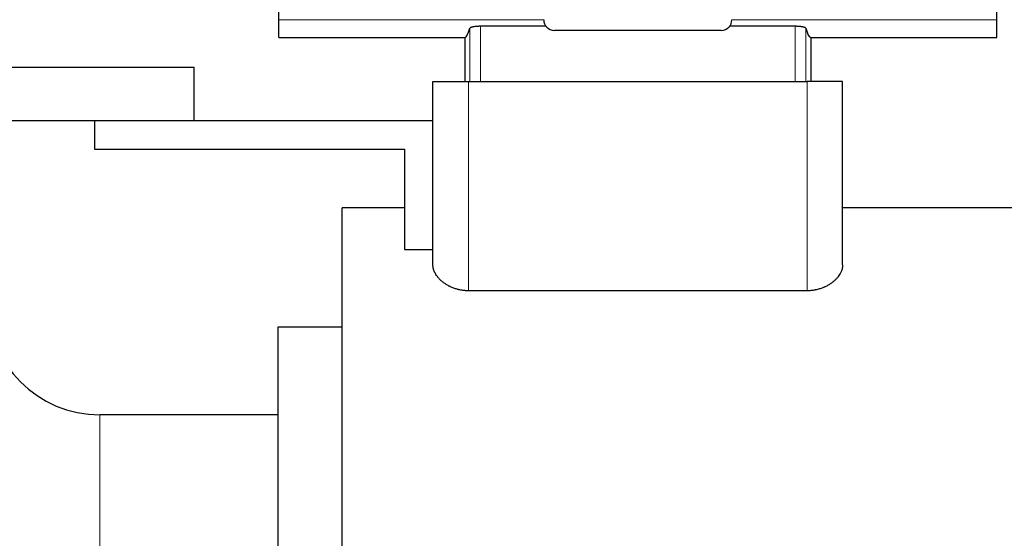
# Model space of a CAD drawing. Header units: millimetres. Extents: x 0 to 29700, y -16 to 21000.
# Tile 118 of 256: x 3098 to 3374, y 18847 to 18992. Entities that reach past the tile are written whole.
import ezdxf

# ---------------------------------------------------------------- set-up
doc = ezdxf.new("R2010")
doc.units = ezdxf.units.MM
doc.layers.add('1', color=7, linetype='Continuous', true_color=0xffffff)

msp = doc.modelspace()

# ---------------------------------------------------------------- linework, layer by layer
at = {"layer": '1', "color": 2, "linetype": 'Continuous', "lineweight": 25}
for p, q in [((3170.263, 18992.024), (3170.263, 19000.313)), ((3371.763, 18992.024), (3371.763, 19000.313)), ((3170.263, 18987.139), (3170.263, 18992.024)), ((3245.253, 18990.248), (3226.856, 18990.248)), ((3315.17, 18990.248), (3296.774, 18990.248)), ((3371.763, 18987.139), (3371.763, 18992.024)), ((3170.263, 18987.139), (3222.441, 18987.139)), ((3222.441, 18987.139), (3222.441, 18974.803)), ((3294.417, 18989.103), (3247.609, 18989.103)), ((3319.586, 18987.139), (3319.586, 18974.803)), ((3319.586, 18987.139), (3371.763, 18987.139)), ((2989.013, 18978.803), (3146.513, 18978.803)), ((3146.513, 18963.803), (3146.513, 18978.803)), ((3213.513, 18974.803), (3223.513, 18974.803)), ((3213.513, 18923.297), (3213.513, 18974.803)), ((3223.513, 18974.803), (3318.513, 18974.803)), ((3328.513, 18974.803), (3318.513, 18974.803)), ((3328.513, 18923.297), (3328.513, 18974.803)), ((2989.013, 18963.803), (3146.513, 18963.803)), ((3118.513, 18963.803), (3118.513, 18955.803)), ((3146.513, 18963.803), (3213.513, 18963.803)), ((3118.513, 18955.803), (3205.513, 18955.803)), ((3205.513, 18955.803), (3205.513, 18927.633)), ((3188.013, 18836.803), (3188.013, 18939.303)), ((3205.513, 18939.303), (3188.013, 18939.303)), ((3376.013, 18939.303), (3328.513, 18939.303)), ((3205.513, 18927.633), (3213.513, 18927.633)), ((3318.513, 18916.058), (3223.513, 18916.058)), ((3170.013, 18905.803), (3170.013, 18836.803)), ((3188.013, 18905.803), (3170.013, 18905.803)), ((3170.013, 18881.253), (3120.013, 18881.253))]:
    msp.add_line(p, q, dxfattribs=at)
at = {"layer": '1', "color": 4, "linetype": 'Continuous', "lineweight": 13}
for p, q in [((3244.614, 18992.024), (3170.263, 18992.024)), ((3226.856, 18990.248), (3226.856, 18974.803)), ((3371.763, 18992.024), (3297.412, 18992.024)), ((3315.17, 18990.248), (3315.17, 18974.803)), ((3223.865, 18989.683), (3223.865, 18974.803)), ((3318.162, 18989.683), (3318.162, 18974.803)), ((3223.513, 18916.058), (3223.513, 18974.803)), ((3318.513, 18916.058), (3318.513, 18974.803)), ((3120.013, 18881.253), (3120.013, 18836.803))]:
    msp.add_line(p, q, dxfattribs=at)
at = {"layer": '1', "color": 2, "linetype": 'Continuous', "lineweight": 25}
msp.add_arc((3120.013, 18912.803), 31.55, 180, 270, dxfattribs=at)
for centre, major_axis, ratio, start_param, end_param in [((3247.617, 18992.107), (-2.127, -2.127), 0.9972647, 5.4991567, 7.0672139), ((3294.409, 18992.107), (2.127, -2.127), 0.9972647, 5.4991567, 7.0672139), ((3222.441, 19133.436), (0, 146.297), 0.0524078, 3.1415927, 3.3283319), ((3319.586, 19133.436), (0, 146.297), 0.0524078, 2.9548534, 3.1415927)]:
    msp.add_ellipse(centre, major_axis=major_axis, ratio=ratio, start_param=start_param, end_param=end_param, dxfattribs=at)
for points, knots in [([(3226.856, 18990.248), (3226.76, 18990.248), (3226.664, 18990.247), (3226.474, 18990.243), (3226.286, 18990.238), (3226.101, 18990.228), (3225.963, 18990.22), (3225.917, 18990.217), (3225.826, 18990.21), (3225.781, 18990.207), (3225.648, 18990.196), (3225.561, 18990.187), (3225.433, 18990.174), (3225.391, 18990.169), (3225.308, 18990.159), (3225.267, 18990.154), (3225.148, 18990.138), (3224.994, 18990.115), (3224.852, 18990.09), (3224.749, 18990.07), (3224.715, 18990.063), (3224.666, 18990.052), (3224.65, 18990.049), (3224.618, 18990.042), (3224.539, 18990.024), (3224.409, 18989.99), (3224.257, 18989.943), (3224.17, 18989.91), (3224.121, 18989.888), (3224.112, 18989.884), (3224.093, 18989.876), (3224.066, 18989.863), (3224.041, 18989.85), (3223.995, 18989.824), (3223.942, 18989.789), (3223.906, 18989.754), (3223.879, 18989.718), (3223.87, 18989.701), (3223.865, 18989.683)], [0, 0, 0, 0, 0.0625, 0.0625, 0.125, 0.1875, 0.1875, 0.21875, 0.21875, 0.25, 0.25, 0.3125, 0.3125, 0.34375, 0.34375, 0.375, 0.375, 0.4375, 0.5, 0.5, 0.53125, 0.53125, 0.546875, 0.546875, 0.5625, 0.625, 0.6875, 0.75, 0.75, 0.765625, 0.765625, 0.78125, 0.8125, 0.8125, 0.875, 0.9375, 0.9375, 1, 1, 1, 1]), ([(3318.162, 18989.683), (3318.157, 18989.701), (3318.148, 18989.718), (3318.127, 18989.745), (3318.119, 18989.754), (3318.101, 18989.772), (3318.091, 18989.781), (3318.057, 18989.807), (3318.03, 18989.825), (3317.983, 18989.851), (3317.967, 18989.86), (3317.931, 18989.877), (3317.912, 18989.885), (3317.853, 18989.911), (3317.81, 18989.927), (3317.738, 18989.952), (3317.714, 18989.96), (3317.662, 18989.976), (3317.636, 18989.984), (3317.554, 18990.007), (3317.437, 18990.036), (3317.307, 18990.064), (3317.205, 18990.084), (3317.153, 18990.094), (3317.098, 18990.103), (3317.061, 18990.109), (3317.043, 18990.112), (3316.949, 18990.127), (3316.794, 18990.15), (3316.549, 18990.179), (3316.377, 18990.196), (3316.244, 18990.207), (3316.199, 18990.21), (3316.108, 18990.217), (3316.062, 18990.22), (3315.925, 18990.228), (3315.74, 18990.238), (3315.552, 18990.243), (3315.362, 18990.247), (3315.267, 18990.248), (3315.17, 18990.248)], [0, 0, 0, 0, 0.0625, 0.0625, 0.09375, 0.09375, 0.125, 0.125, 0.1875, 0.1875, 0.21875, 0.21875, 0.25, 0.25, 0.3125, 0.3125, 0.34375, 0.34375, 0.375, 0.375, 0.4375, 0.5, 0.5, 0.53125, 0.546875, 0.546875, 0.5625, 0.5625, 0.625, 0.6875, 0.75, 0.75, 0.78125, 0.78125, 0.8125, 0.8125, 0.875, 0.9375, 0.9375, 1, 1, 1, 1]), ([(3223.513, 18916.058), (3223.331, 18916.058), (3223.148, 18916.062), (3222.918, 18916.072), (3222.872, 18916.074), (3222.78, 18916.08), (3222.642, 18916.088), (3222.506, 18916.099), (3222.052, 18916.14), (3221.696, 18916.189), (3221.17, 18916.284), (3220.996, 18916.319), (3220.738, 18916.378), (3220.652, 18916.398), (3220.481, 18916.441), (3220.396, 18916.463), (3219.973, 18916.579), (3219.647, 18916.684), (3219.018, 18916.916), (3218.715, 18917.043), (3218.349, 18917.214), (3218.241, 18917.266), (3218.133, 18917.32), (3218.062, 18917.356), (3218.027, 18917.374), (3217.851, 18917.466), (3217.713, 18917.541), (3217.313, 18917.772), (3217.06, 18917.932), (3216.58, 18918.264), (3216.353, 18918.436), (3215.923, 18918.79), (3215.72, 18918.973), (3215.434, 18919.254), (3215.342, 18919.348), (3215.166, 18919.538), (3215.081, 18919.633), (3214.837, 18919.921), (3214.688, 18920.115), (3214.416, 18920.506), (3214.292, 18920.704), (3214.127, 18921.003), (3214.075, 18921.103), (3214.002, 18921.254), (3213.979, 18921.304), (3213.934, 18921.405), (3213.912, 18921.455), (3213.808, 18921.706), (3213.738, 18921.906), (3213.626, 18922.306), (3213.584, 18922.505), (3213.542, 18922.803), (3213.531, 18922.902), (3213.521, 18923.05), (3213.517, 18923.125), (3213.514, 18923.211), (3213.514, 18923.254), (3213.513, 18923.273), (3213.513, 18923.285), (3213.513, 18923.291), (3213.513, 18923.297)], [0, 0, 0, 0, 0.03125, 0.03125, 0.0390625, 0.0390625, 0.046875, 0.0625, 0.0625, 0.125, 0.125, 0.15625, 0.15625, 0.171875, 0.171875, 0.1875, 0.1875, 0.25, 0.25, 0.3125, 0.3125, 0.328125, 0.3359375, 0.3359375, 0.34375, 0.34375, 0.375, 0.375, 0.4375, 0.4375, 0.5, 0.5, 0.5625, 0.5625, 0.59375, 0.59375, 0.625, 0.625, 0.6875, 0.6875, 0.75, 0.75, 0.78125, 0.78125, 0.796875, 0.796875, 0.8125, 0.8125, 0.875, 0.875, 0.9375, 0.9375, 0.96875, 0.96875, 0.984375, 0.9921875, 0.9960938, 0.9980469, 0.9980469, 1, 1, 1, 1]), ([(3328.513, 18923.297), (3328.513, 18923.101), (3328.499, 18922.903), (3328.443, 18922.507), (3328.401, 18922.308), (3328.289, 18921.909), (3328.22, 18921.708), (3328.095, 18921.407), (3328.05, 18921.306), (3327.952, 18921.105), (3327.901, 18921.004), (3327.735, 18920.705), (3327.612, 18920.507), (3327.34, 18920.116), (3327.191, 18919.923), (3326.868, 18919.541), (3326.693, 18919.352), (3326.409, 18919.073), (3326.311, 18918.981), (3326.159, 18918.844), (3326.107, 18918.798), (3326.002, 18918.707), (3325.948, 18918.662), (3325.677, 18918.438), (3325.448, 18918.265), (3324.966, 18917.931), (3324.713, 18917.771), (3324.18, 18917.464), (3323.9, 18917.318), (3323.569, 18917.163), (3323.532, 18917.146), (3323.457, 18917.112), (3323.42, 18917.095), (3323.307, 18917.045), (3323.08, 18916.948), (3322.847, 18916.856), (3322.374, 18916.682), (3322.049, 18916.578), (3321.546, 18916.44), (3321.376, 18916.398), (3321.117, 18916.339), (3321.029, 18916.32), (3320.854, 18916.284), (3320.765, 18916.267), (3320.321, 18916.187), (3319.964, 18916.139), (3319.243, 18916.074), (3318.879, 18916.058), (3318.513, 18916.058)], [0, 0, 0, 0, 0.0625, 0.0625, 0.125, 0.125, 0.1875, 0.1875, 0.21875, 0.21875, 0.25, 0.25, 0.3125, 0.3125, 0.375, 0.375, 0.4375, 0.4375, 0.46875, 0.46875, 0.484375, 0.484375, 0.5, 0.5, 0.5625, 0.5625, 0.625, 0.625, 0.6875, 0.6875, 0.6953125, 0.6953125, 0.703125, 0.703125, 0.71875, 0.75, 0.75, 0.8125, 0.8125, 0.84375, 0.84375, 0.859375, 0.859375, 0.875, 0.875, 0.9375, 0.9375, 1, 1, 1, 1])]:
    msp.add_open_spline(points, degree=3, knots=knots, dxfattribs=at)

doc.saveas('drawing.dxf')
